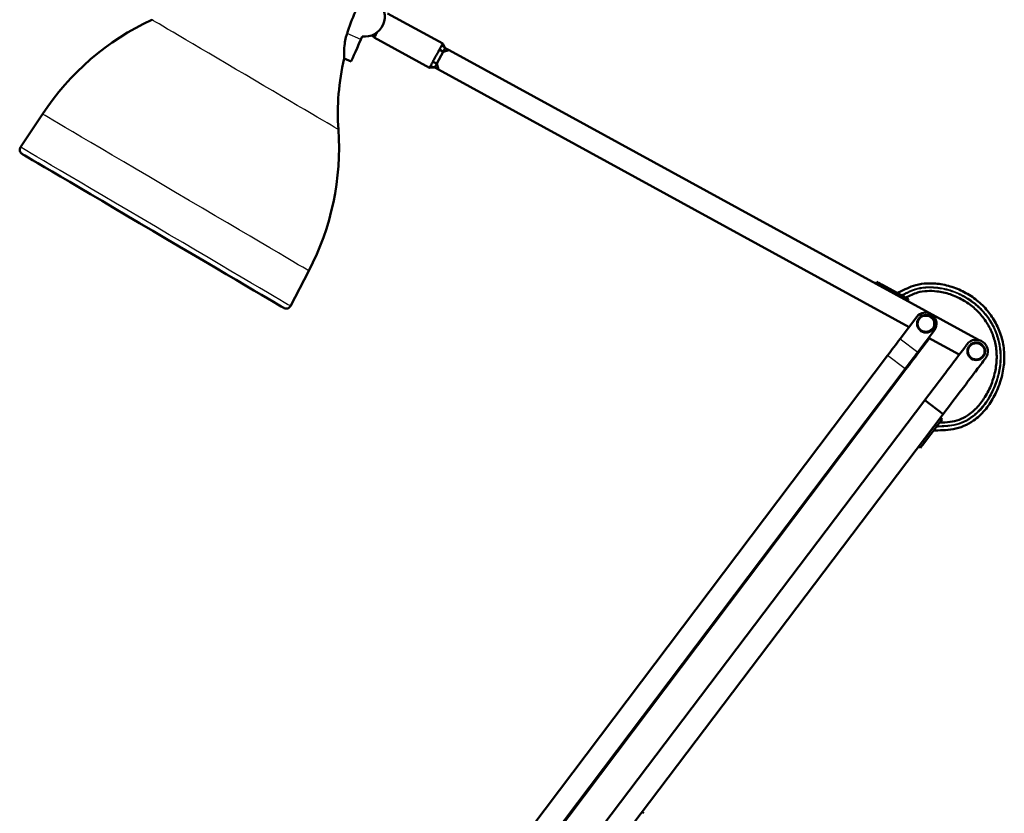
# Model space of a CAD drawing. Header units: millimetres. Extents: x 155 to 950, y -844 to 1327.
# Tile 41 of 56: x 491 to 937, y 239 to 599. Entities that reach past the tile are written whole.
import ezdxf

# ---------------------------------------------------------------- set-up
doc = ezdxf.new("R2010")
doc.units = ezdxf.units.MM
doc.header["$LTSCALE"] = 0.75
doc.layers.add('Visible', color=7, linetype='Continuous', lineweight=50)
doc.layers.add('Visible Narrow', color=7, linetype='Continuous', lineweight=25)

msp = doc.modelspace()

# ---------------------------------------------------------------- linework, layer by layer
at = {"layer": 'Visible', "extrusion": (-1, -2.22045e-16, 2.96647e-13)}
for p, q in [((657.36, 601.93, 0.09), (682.36, 588.25, 0.09)), ((645.82, 591.5, 10.84), (645.22, 590.13, 10.84)), ((651.48, 591.19, 0.09), (650.13, 591.92, 0.09)), ((651.36, 590.97, 0.09), (676.36, 577.28, 0.09)), ((679.67, 579.17, 5.09), (682.56, 584.43, 5.09)), ((682.56, 584.43, 5.09), (680.9, 585.58, 5.45)), ((683.52, 586.19, 3.09), (681.93, 587.46, 3.3)), ((682.36, 588.25, 0.09), (683.52, 586.19, 0.09)), ((682.56, 584.43, 5.09), (683.52, 586.19, 3.09)), ((685.27, 585.23, 5.09), (682.56, 584.43, 5.09)), ((683.52, 586.19, 3.09), (685.27, 585.23, 5.09)), ((925.08, 453.94, 5.09), (685.27, 585.23, 5.09)), ((640.84, 580.04, -0.16), (637.67, 581.42, -0.16)), ((679.67, 579.17, 5.09), (677.82, 579.94, 5.45)), ((678.71, 577.42, 0.09), (676.36, 577.28, 0.09)), ((678.71, 577.42, 3.09), (676.79, 578.06, 3.3)), ((678.71, 577.42, 3.09), (679.67, 579.17, 5.09)), ((680.47, 576.46, 5.09), (678.71, 577.42, 3.09)), ((679.67, 579.17, 5.09), (680.47, 576.46, 5.09)), ((680.47, 576.46, 5.09), (893.62, 459.76, 5.09)), ((501.03, 556.28, -0.11), (491.12, 541.27, -0.11)), ((621.65, 485.23, -0.11), (613.33, 469.28, -0.11)), ((879.09, 480.25, 0.22), (878.61, 479.37, 0.22)), ((881.64, 478.86, 3.99), (881.16, 477.98, 3.99)), ((881.64, 478.86, 3.99), (889.97, 474.3, 3.99)), ((893.39, 472.42, 0.09), (892.91, 471.55, 0.09)), ((897.13, 464.4, 15.09), (889.62, 454.45, 15.09)), ((904.17, 465.1, 15.09), (903.85, 465.34, 15.09)), ((905.11, 458.38, 15.09), (897.6, 448.43, 15.09)), ((897.92, 448.19, -5.91), (902.84, 454.71, -5.91)), ((902.49, 454.9, 5.09), (916.38, 447.3, 5.09)), ((883.92, 446.89, 15.39), (722.66, 233.23, 32.32)), ((891.9, 440.87, 15.39), (730.64, 227.2, 32.32)), ((730.96, 226.96, -23.15), (892.22, 440.63, -6.21)), ((900.73, 426.64, 5.34), (738.51, 212.36, 5.34)), ((900.73, 426.64, 5.34), (909.1, 420.3, 5.34)), ((909.1, 420.3, 5.34), (725.76, 178.12, 5.34)), ((906.31, 414.95, 3.96), (900.58, 407.38, 3.96)), ((908.66, 418.06, 0.06), (907.87, 418.66, 0.06)), ((900.58, 407.38, 3.96), (899.78, 407.98, 3.96)), ((898.82, 405.06, 0.19), (898.03, 405.67, 0.19)), ((773.4, 239.39, 0.19), (772.6, 240, 0.19))]:
    msp.add_line(p, q, dxfattribs=at)
at = {"layer": 'Visible', "extrusion": (-2.9852e-13, -2.14949e-16, -1)}
msp.add_circle((-901.28, 461.27, -16.59), 4, dxfattribs=at)
at = {"layer": 'Visible', "extrusion": (-2.97188e-13, -1.3547e-16, -1)}
msp.add_circle((-924.08, 448.78, -8.34), 4, dxfattribs=at)
at = {"layer": 'Visible', "extrusion": (-2.99893e-13, -1.54077e-16, -1)}
msp.add_arc((-647.13, 600.41, -10.84), 9, 128.6329, 278.3671, dxfattribs=at)
at = {"layer": 'Visible', "extrusion": (-2.96647e-13, -2.22045e-16, -1)}
for centre, radius, start, end in [((-601.68, 489.86, 0.11), 120.6, 33.4207, 64.889), ((-744.08, 556.65, 0.11), 109.25, 356.111, 13.1035), ((-514.76, 541.06, 0.11), 120.6, 176.111, 207.5793), ((-492.93, 540.07, 0.11), 2.17, 300.5, 33.4207), ((-611.4, 470.29, 0.11), 2.17, 207.5793, 300.5)]:
    msp.add_arc(centre, radius, start, end, dxfattribs=at)
at = {"layer": 'Visible', "extrusion": (0.91706, -0.398749, -2.71182e-13)}
msp.add_arc((798.47, -0.16, 356.39), 11, 90, 180, dxfattribs=at)
at = {"layer": 'Visible', "extrusion": (-0.877146, 0.480223, 2.63964e-13)}
msp.add_arc((-837.41, 0.09, -287.54), 6.25, 0, 54.7064, dxfattribs=at)
at = {"layer": 'Visible', "extrusion": (-0.507538, -0.861629, 1.7025e-13)}
msp.add_arc((219.36, -0.11, -713.35), 68.75, 0, 180, dxfattribs=at)
at = {"layer": 'Visible', "extrusion": (0.480223, 0.877146, -1.62423e-13)}
msp.add_arc((-544.37, 0.22, 843.41), 3.9, 0, 75.1757, dxfattribs=at)
at = {"layer": 'Visible', "extrusion": (0.480223, 0.877146, -1.20109e-13)}
msp.add_arc((-552.87, 0.09, 843.41), 3.9, 90, 180, dxfattribs=at)
at = {"layer": 'Visible'}
for centre, start, end in [((900.96, 461.51, 15.09), 52.9579, 142.9579), ((901.28, 461.27, 15.09), 322.9579, 52.9579)]:
    msp.add_arc(centre, 4.8, start, end, dxfattribs=at)
at = {"layer": 'Visible', "extrusion": (0.798193, -0.602401, -2.01391e-13)}
msp.add_arc((898.65, 165.09, 436.33), 150, 266.3795, 270, dxfattribs=at)
at = {"layer": 'Visible', "extrusion": (-3.09556e-13, -1.16678e-14, -1)}
msp.add_arc((-924.08, 448.78, -6.84), 5.25, 37.129, 217.129, dxfattribs=at)
at = {"layer": 'Visible', "extrusion": (-0.798193, 0.602401, 4.36071e-13)}
msp.add_arc((-898.65, 165.09, -446.33), 150, 270, 273.6205, dxfattribs=at)
at = {"layer": 'Visible', "extrusion": (0.798193, -0.602401, -4.08697e-13)}
msp.add_arc((898.65, -155.91, 446.73), 150, 90, 93.6205, dxfattribs=at)
at = {"layer": 'Visible', "extrusion": (0.797279, -0.603612, -2.56311e-13)}
msp.add_arc((877.89, 0.06, 472.11), 3.9, 0, 90, dxfattribs=at)
at = {"layer": 'Visible', "extrusion": (0.797279, -0.603612, -2.17502e-13)}
msp.add_arc((869.39, 0.19, 472.11), 3.9, 104.8243, 180, dxfattribs=at)
at = {"layer": 'Visible'}
for points, knots in [([(639.01, 592.83, 10.84), (639.12, 593.18, 10.84), (639.24, 593.53, 10.84), (640.52, 597.33, 10.84), (641.87, 600.71, 10.84), (644.65, 606.77, 10.84), (646.06, 609.48, 10.84), (647.52, 612.03, 10.84)], [-34.565191, -34.565191, -34.565191, -34.565191, -34.463385, -34.463385, -33.462677, -33.462677, -32.590267, -32.590267, -32.590267, -32.590267]), ([(637.67, 581.42, -0.11), (637.67, 581.42, 1.18), (637.66, 581.68, 2.45), (637.64, 582.72, 5), (637.62, 583.55, 6.23), (637.69, 585.63, 8.34), (637.77, 586.88, 9.2), (638.09, 589.17, 10.23), (638.27, 590.15, 10.53), (638.65, 591.65, 10.78), (638.8, 592.17, 10.83), (638.98, 592.73, 10.84), (638.99, 592.78, 10.84), (639.01, 592.83, 10.84)], [7.030732, 7.030732, 7.030732, 7.030732, 7.417946, 7.417946, 7.857228, 7.857228, 8.305915, 8.305915, 8.616983, 8.616983, 8.777846, 8.777846, 8.793757, 8.793757, 8.793757, 8.793757]), ([(677.82, 579.94, 5.45), (677.9, 580.1, 5.55), (677.99, 580.25, 5.65), (678.16, 580.58, 5.82), (678.26, 580.75, 5.9), (678.54, 581.27, 6.12), (678.74, 581.64, 6.22), (679.08, 582.26, 6.32), (679.22, 582.51, 6.34), (679.5, 583.01, 6.34), (679.64, 583.27, 6.32), (679.98, 583.89, 6.22), (680.18, 584.25, 6.12), (680.46, 584.78, 5.9), (680.55, 584.95, 5.82), (680.73, 585.27, 5.65), (680.82, 585.43, 5.55), (680.9, 585.58, 5.45)], [-0.6745521, -0.6745521, -0.6745521, -0.6745521, -0.613578, -0.613578, -0.5513281, -0.5513281, -0.4237592, -0.4237592, -0.3375702, -0.3375702, -0.2512324, -0.2512324, -0.1234383, -0.1234383, -0.0610793, -0.0610793, 0, 0, 0, 0]), ([(680.9, 585.58, 5.45), (681.01, 585.77, 5.31), (681.11, 585.96, 5.17), (681.3, 586.31, 4.86), (681.4, 586.48, 4.69), (681.57, 586.8, 4.32), (681.65, 586.95, 4.13), (681.8, 587.22, 3.73), (681.87, 587.35, 3.52), (681.93, 587.46, 3.3)], [-0.3059429, -0.3059429, -0.3059429, -0.3059429, -0.2297129, -0.2297129, -0.1529715, -0.1529715, -0.0762301, -0.0762301, 0, 0, 0, 0]), ([(681.93, 587.46, 3.3), (681.98, 587.56, 3.13), (682.03, 587.64, 2.95), (682.11, 587.8, 2.58), (682.15, 587.86, 2.38), (682.26, 588.05, 1.79), (682.3, 588.14, 1.37), (682.35, 588.23, 0.66), (682.36, 588.25, 0.38), (682.36, 588.25, 0.09), (682.36, 588.25, 0.09), (682.36, 588.25, 0.09)], [-0.6745521, -0.6745521, -0.6745521, -0.6745521, -0.613578, -0.613578, -0.5513281, -0.5513281, -0.4237592, -0.4237592, -0.3375702, -0.3375702, -0.3372783, -0.3372783, -0.3372783, -0.3372783]), ([(676.79, 578.06, 3.3), (676.85, 578.18, 3.52), (676.92, 578.3, 3.73), (677.07, 578.58, 4.13), (677.15, 578.73, 4.32), (677.32, 579.05, 4.69), (677.42, 579.21, 4.86), (677.61, 579.57, 5.17), (677.71, 579.75, 5.31), (677.82, 579.94, 5.45)], [-0.3059429, -0.3059429, -0.3059429, -0.3059429, -0.2297129, -0.2297129, -0.1529715, -0.1529715, -0.0762301, -0.0762301, 0, 0, 0, 0]), ([(676.36, 577.28, 0.09), (676.36, 577.28, 0.37), (676.37, 577.3, 0.66), (676.41, 577.38, 1.37), (676.46, 577.47, 1.78), (676.57, 577.66, 2.38), (676.6, 577.73, 2.57), (676.69, 577.89, 2.95), (676.74, 577.97, 3.13), (676.79, 578.06, 3.3)], [-0.3372783, -0.3372783, -0.3372783, -0.3372783, -0.2512324, -0.2512324, -0.1234383, -0.1234383, -0.0610793, -0.0610793, 0, 0, 0, 0]), ([(888.36, 475.18, 1.56), (890.61, 476.23, 1.56), (895.91, 479.22, 1.56), (904.45, 479.93, 1.56), (912.31, 478.42, 1.56), (918.75, 475.79, 1.56), (924.51, 472.02, 1.56), (929.34, 467.27, 1.56), (933.12, 461.69, 1.56), (935.7, 455.43, 1.56), (936.96, 448.66, 1.56), (936.7, 441.53, 1.56), (935.04, 434.46, 1.56), (932.14, 427.79, 1.56), (928.1, 421.9, 1.56), (922.25, 416.33, 1.56), (913.82, 412.78, 1.56), (907.32, 413.04, 1.56), (904.65, 412.75, 1.56)], [0.1362272, 0.1362272, 0.1362272, 0.1362272, 0.1875, 0.25, 0.2916667, 0.3333333, 0.375, 0.4166667, 0.4583333, 0.5, 0.5416667, 0.5833333, 0.625, 0.6666667, 0.7083333, 0.75, 0.8125, 0.8721235, 0.8721235, 0.8721235, 0.8721235]), ([(892.11, 473.13, 1.56), (893.95, 474.02, 1.56), (898.33, 476.13, 1.56), (905.22, 476.36, 1.56), (912.24, 474.8, 1.56), (917.99, 472.25, 1.56), (923.07, 468.69, 1.56), (927.28, 464.29, 1.56), (930.5, 459.18, 1.56), (932.63, 453.51, 1.56), (933.54, 447.44, 1.56), (933.11, 441.05, 1.56), (931.43, 434.63, 1.56), (928.61, 428.61, 1.56), (924.81, 423.41, 1.56), (919.41, 418.72, 1.56), (913.72, 416.64, 1.56), (909.07, 416.54, 1.56), (907.45, 416.46, 1.56)], [0.1461131, 0.1461131, 0.1461131, 0.1461131, 0.1875, 0.25, 0.2916667, 0.3333333, 0.375, 0.4166667, 0.4583333, 0.5, 0.5416667, 0.5833333, 0.625, 0.6666667, 0.7083333, 0.75, 0.8125, 0.844331, 0.844331, 0.844331, 0.844331]), ([(919.9, 451.95, 6.84), (919.78, 451.79, 6.84), (919.66, 451.63, 6.84), (916.49, 447.44, 6.84), (913.44, 443.42, 6.84), (910.39, 439.39, 6.84), (907.16, 435.13, 6.54), (903.94, 430.87, 6.04), (900.73, 426.64, 5.34)], [0, 0, 0, 0, 0.00060363, 0.00060363, 0.01573208, 0.01573623, 0.01573623, 0.0318014, 0.0318014, 0.0318014, 0.0318014]), ([(909.1, 420.3, 5.34), (912.35, 424.58, 5.34), (917.18, 430.96, 5.34), (922.01, 437.34, 5.34), (923.62, 439.46, 5.34), (923.64, 439.49, 5.34), (925.1, 441.43, 5.51), (926.34, 443.06, 6.99), (927.83, 445.04, 6.84), (927.98, 445.24, 6.84), (928.14, 445.43, 6.84), (928.27, 445.61, 6.84)], [0, 0, 0, 0, 0.01608886, 0.02393868, 0.02393868, 0.02405497, 0.02405497, 0.0312357, 0.0312357, 0.03131808, 0.03196772, 0.03196772, 0.03196772, 0.03196772])]:
    msp.add_open_spline(points, degree=3, knots=knots, dxfattribs=at)
at = {"layer": 'Visible Narrow', "extrusion": (-1, -2.22045e-16, 2.96647e-13)}
for p, q in [((645.22, 590.13, 10.84), (639.01, 592.83, 10.84)), ((889.97, 474.3, 3.99), (889.49, 473.42, 3.99)), ((889.62, 454.45, 15.09), (897.6, 448.43, 15.09)), ((891.9, 440.87, 15.39), (883.92, 446.89, 15.39)), ((897.6, 448.43, -5.91), (897.92, 448.19, -5.91)), ((892.22, 440.63, -6.21), (891.9, 440.87, -6.21)), ((906.31, 414.95, 3.96), (905.51, 415.55, 3.96))]:
    msp.add_line(p, q, dxfattribs=at)
at = {"layer": 'Visible Narrow'}
for centre in [(901.28, 461.27, 17.09), (924.08, 448.78, 8.84)]:
    msp.add_circle(centre, 3.5, dxfattribs=at)
at = {"layer": 'Visible Narrow', "extrusion": (-0.507538, -0.861629, 1.70883e-13)}
msp.add_arc((219.36, -0.11, -795.57), 49.08, 0, 180, dxfattribs=at)
at = {"layer": 'Visible Narrow', "extrusion": (-0.507538, -0.861629, 1.70109e-13)}
msp.add_arc((219.36, -0.11, -733.6), 70, 0, 180, dxfattribs=at)
at = {"layer": 'Visible Narrow', "extrusion": (-0.507538, -0.861629, 1.70531e-13)}
msp.add_arc((219.36, -0.11, -715.63), 70.92, 0, 180, dxfattribs=at)
at = {"layer": 'Visible Narrow'}
for points, knots in [([(890.03, 474.27, 3.16), (892.12, 475.27, 3.16), (897.01, 477.86, 3.16), (904.79, 478.34, 3.16), (912.28, 476.81, 3.16), (918.41, 474.22, 3.16), (923.87, 470.54, 3.16), (928.42, 465.94, 3.16), (931.96, 460.57, 3.16), (934.34, 454.58, 3.16), (935.44, 448.12, 3.16), (935.11, 441.32, 3.16), (933.43, 434.53, 3.16), (930.57, 428.16, 3.16), (926.64, 422.57, 3.16), (920.99, 417.39, 3.16), (913.88, 414.55, 3.16), (908.22, 414.58, 3.16), (905.9, 414.41, 3.16)], [0.1406808, 0.1406808, 0.1406808, 0.1406808, 0.1875, 0.25, 0.2916667, 0.3333333, 0.375, 0.4166667, 0.4583333, 0.5, 0.5416667, 0.5833333, 0.625, 0.6666667, 0.7083333, 0.75, 0.8125, 0.8590476, 0.8590476, 0.8590476, 0.8590476]), ([(890.44, 474.04, 3.16), (892.49, 475.03, 3.16), (894.51, 476.08, 3.16), (896.66, 476.74, 3.16), (899.59, 477.65, 3.16), (902.76, 477.83, 3.16), (905.93, 477.5, 3.16), (908.05, 477.29, 3.16), (910.16, 476.85, 3.16), (912.23, 476.2, 3.16), (914.29, 475.55, 3.16), (916.31, 474.69, 3.16), (918.21, 473.65, 3.16), (920.12, 472.61, 3.16), (921.91, 471.39, 3.16), (923.56, 470.02, 3.16), (925.2, 468.65, 3.16), (926.7, 467.13, 3.16), (928.02, 465.49, 3.16), (929.35, 463.84, 3.16), (930.51, 462.07, 3.16), (931.47, 460.19, 3.16), (932.44, 458.32, 3.16), (933.22, 456.34, 3.16), (933.78, 454.29, 3.16), (934.35, 452.24, 3.16), (934.7, 450.11, 3.16), (934.82, 447.93, 3.16), (934.94, 445.74, 3.16), (934.82, 443.5, 3.16), (934.49, 441.27, 3.16), (934.15, 439.03, 3.16), (933.59, 436.79, 3.16), (932.84, 434.62, 3.16), (932.08, 432.45, 3.16), (931.13, 430.35, 3.16), (930, 428.38, 3.16), (928.88, 426.41, 3.16), (927.58, 424.58, 3.16), (926.12, 422.93, 3.16), (924.67, 421.29, 3.16), (923.07, 419.84, 3.16), (921.34, 418.66, 3.16), (918.75, 416.9, 3.16), (915.87, 415.77, 3.16), (912.79, 415.3, 3.16), (910.65, 414.97, 3.16), (908.4, 414.97, 3.16), (906.21, 414.82, 3.16)], [0.1417688, 0.1417688, 0.1417688, 0.1417688, 0.1875, 0.1875, 0.1875, 0.25, 0.25, 0.25, 0.2916667, 0.2916667, 0.2916667, 0.3333333, 0.3333333, 0.3333333, 0.375, 0.375, 0.375, 0.4166667, 0.4166667, 0.4166667, 0.4583333, 0.4583333, 0.4583333, 0.5, 0.5, 0.5, 0.5416667, 0.5416667, 0.5416667, 0.5833333, 0.5833333, 0.5833333, 0.625, 0.625, 0.625, 0.6666667, 0.6666667, 0.6666667, 0.7083333, 0.7083333, 0.7083333, 0.75, 0.75, 0.75, 0.8125, 0.8125, 0.8125, 0.8560283, 0.8560283, 0.8560283, 0.8560283])]:
    msp.add_open_spline(points, degree=3, knots=knots, dxfattribs=at)

doc.saveas('drawing.dxf')
